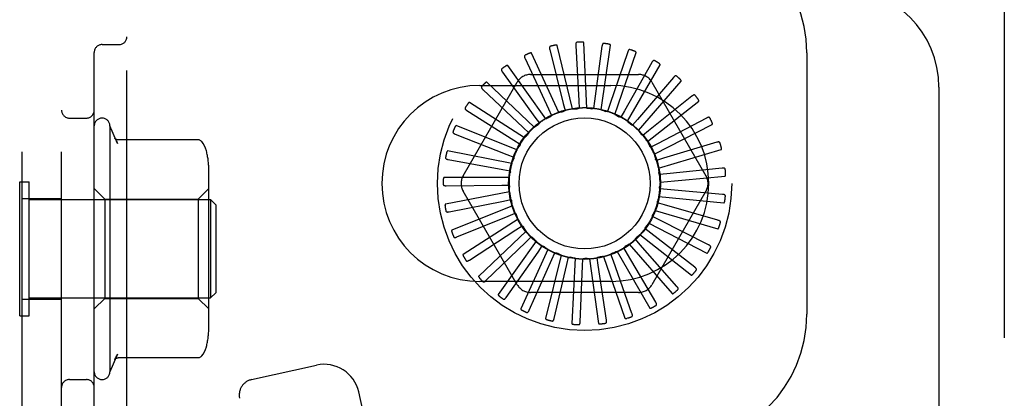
# Model space of a CAD drawing. Header units: inches. Extents: x 0 to 184, y 0 to 119.
# Tile 104 of 113: x 108.285 to 110.167, y 42.275 to 42.999. Entities that reach past the tile are written whole.
import ezdxf

# ---------------------------------------------------------------- set-up
doc = ezdxf.new("R2010")
doc.units = ezdxf.units.IN
doc.header["$LTSCALE"] = 10.121375
doc.header["$MEASUREMENT"] = 0
doc.linetypes.add('HIDDEN', pattern=[0.2, 0.1, -0.1])
doc.layers.add('DEFAULT_2', color=8, linetype='HIDDEN')

msp = doc.modelspace()

# ---------------------------------------------------------------- linework, layer by layer
at = {"layer": 'DEFAULT_2', "color": 8, "linetype": 'HIDDEN'}
for p, q in [((110.1675, 43.4031), (110.1675, 37.9026)), ((108.29, 37.686), (108.29, 43.186)), ((108.365, 37.686), (108.365, 43.186)), ((108.49, 37.841), (108.49, 43.031)), ((108.4425, 42.9516), (108.475, 42.9516)), ((109.2984, 42.942), (109.3241, 42.8391)), ((109.3422, 42.8284), (109.3127, 42.9499)), ((109.3481, 42.95), (109.3538, 42.8441)), ((109.3696, 42.8302), (109.3636, 42.955)), ((109.3983, 42.9485), (109.384, 42.8433)), ((109.3968, 42.8267), (109.4145, 42.9504)), ((108.4275, 42.1853), (108.4275, 42.9366)), ((109.2511, 42.9248), (109.2959, 42.8286)), ((109.3156, 42.8215), (109.2637, 42.9352)), ((109.4474, 42.9374), (109.4134, 42.8369)), ((109.4228, 42.8181), (109.4637, 42.9362)), ((109.79, 42.936), (109.79, 42.436)), ((109.2909, 42.8097), (109.2184, 42.9115)), ((109.4935, 42.9173), (109.4411, 42.825)), ((109.4468, 42.8048), (109.5093, 42.913)), ((109.208, 42.899), (109.2701, 42.813)), ((109.2615, 42.8943), (109.4684, 42.8943)), ((109.5349, 42.8888), (109.466, 42.8081)), ((109.1328, 42.7006), (109.2363, 42.8797)), ((109.165, 42.8735), (109.415, 42.8735)), ((109.1705, 42.8654), (109.2478, 42.7927)), ((109.2688, 42.7935), (109.1784, 42.8797)), ((109.4678, 42.7872), (109.5496, 42.8816)), ((109.4937, 42.8797), (109.5971, 42.7006)), ((110.0425, 42.8701), (110.0425, 38.4356)), ((109.5703, 42.8529), (109.4873, 42.7868)), ((109.2502, 42.7733), (109.1451, 42.8409)), ((109.2959, 42.8286), (109.3019, 42.8157)), ((109.3241, 42.8391), (109.3276, 42.8253)), ((109.3538, 42.8441), (109.3546, 42.8299)), ((109.384, 42.8433), (109.382, 42.8292)), ((109.4134, 42.8369), (109.4088, 42.8234)), ((109.4851, 42.7659), (109.5833, 42.8431)), ((108.38, 42.811), (108.4125, 42.811)), ((109.1401, 42.8254), (109.2297, 42.7686)), ((109.2701, 42.813), (109.2785, 42.8014)), ((109.4411, 42.825), (109.434, 42.8126)), ((109.466, 42.8081), (109.4567, 42.7973)), ((109.5981, 42.8111), (109.5042, 42.7618)), ((108.4575, 42.796), (108.4575, 42.326)), ((108.4721, 42.7626), (108.4575, 42.796)), ((109.2357, 42.75), (109.1197, 42.7965)), ((109.2478, 42.7927), (109.2582, 42.7829)), ((109.498, 42.7417), (109.6091, 42.799)), ((109.1178, 42.7803), (109.2165, 42.7415)), ((109.4873, 42.7868), (109.4762, 42.7779)), ((108.6252, 42.7695), (108.4734, 42.7695)), ((109.2297, 42.7686), (109.2418, 42.761)), ((109.4892, 42.7577), (109.4891, 42.7579)), ((109.5042, 42.7618), (109.4915, 42.7552)), ((109.6176, 42.7647), (109.516, 42.7341)), ((109.2259, 42.7244), (109.1032, 42.7481)), ((109.2165, 42.7415), (109.2298, 42.7363)), ((109.516, 42.7341), (109.5024, 42.73)), ((109.5062, 42.7155), (109.6261, 42.7507)), ((109.1044, 42.7318), (109.2087, 42.7124)), ((109.6279, 42.7154), (109.5224, 42.7046)), ((108.6465, 42.4094), (108.6465, 42.7126)), ((109.2212, 42.6974), (109.0962, 42.6974)), ((109.2087, 42.7124), (109.2227, 42.7098)), ((109.5224, 42.7046), (109.5082, 42.7032)), ((109.5092, 42.6883), (109.6336, 42.7001)), ((108.285, 42.433), (108.285, 42.689)), ((108.285, 42.689), (108.303, 42.689)), ((108.303, 42.433), (108.303, 42.689)), ((109.1004, 42.6816), (109.2065, 42.6824)), ((109.2065, 42.6824), (109.2208, 42.6824)), ((108.29, 42.6575), (108.365, 42.6575)), ((108.4475, 42.656), (108.4275, 42.676)), ((108.6265, 42.656), (108.6465, 42.676)), ((109.2216, 42.67), (109.0989, 42.6463)), ((109.2363, 42.4922), (109.1328, 42.6714)), ((109.5971, 42.6714), (109.4937, 42.4922)), ((109.507, 42.6609), (109.6314, 42.649)), ((109.5231, 42.6745), (109.5089, 42.6758)), ((109.6288, 42.6651), (109.5231, 42.6745)), ((108.303, 42.655), (108.65, 42.655)), ((108.4475, 42.656), (108.4475, 42.466)), ((108.4475, 42.656), (108.6265, 42.656)), ((108.6265, 42.656), (108.6265, 42.466)), ((108.65, 42.655), (108.65, 42.467)), ((108.66, 42.645), (108.65, 42.655)), ((108.66, 42.645), (108.66, 42.477)), ((109.106, 42.6316), (109.2101, 42.6524)), ((109.2272, 42.6431), (109.1112, 42.5967)), ((109.2101, 42.6524), (109.224, 42.6552)), ((109.518, 42.6448), (109.5043, 42.6487)), ((109.62, 42.6156), (109.518, 42.6448)), ((109.121, 42.5836), (109.2192, 42.6237)), ((109.2192, 42.6237), (109.2324, 42.6291)), ((109.5075, 42.6166), (109.4948, 42.623)), ((109.4997, 42.6345), (109.6196, 42.5993)), ((109.2378, 42.6178), (109.1327, 42.5503)), ((109.2336, 42.5973), (109.2456, 42.605)), ((109.4876, 42.6099), (109.5986, 42.5527)), ((109.6021, 42.5686), (109.5075, 42.6166)), ((109.1448, 42.5393), (109.2336, 42.5973)), ((109.253, 42.595), (109.1626, 42.5088)), ((109.2528, 42.574), (109.263, 42.5839)), ((109.4709, 42.5881), (109.5692, 42.5108)), ((109.4918, 42.5909), (109.4805, 42.5996)), ((109.5756, 42.5258), (109.4918, 42.5909)), ((109.1765, 42.5003), (109.2528, 42.574)), ((109.2723, 42.5755), (109.1998, 42.4737)), ((109.276, 42.5548), (109.2842, 42.5665)), ((109.4505, 42.5698), (109.5323, 42.4754)), ((109.4715, 42.5686), (109.4621, 42.5793)), ((109.5415, 42.4889), (109.4715, 42.5686)), ((109.2151, 42.468), (109.276, 42.5548)), ((109.2948, 42.5599), (109.2429, 42.4462)), ((109.32, 42.5489), (109.2905, 42.4275)), ((109.3024, 42.5403), (109.3083, 42.5533)), ((109.3311, 42.5311), (109.3344, 42.545)), ((109.4012, 42.5463), (109.4421, 42.4283)), ((109.4202, 42.5374), (109.4155, 42.5509)), ((109.427, 42.5557), (109.4895, 42.4475)), ((109.4473, 42.5505), (109.4401, 42.5628)), ((109.501, 42.459), (109.4473, 42.5505)), ((109.259, 42.4435), (109.3024, 42.5403)), ((109.3068, 42.4279), (109.3311, 42.5311)), ((109.3467, 42.5429), (109.3408, 42.4181)), ((109.3567, 42.4215), (109.361, 42.5275)), ((109.361, 42.5275), (109.3616, 42.5418)), ((109.3741, 42.542), (109.3919, 42.4183)), ((109.3911, 42.5296), (109.389, 42.5437)), ((109.4069, 42.4247), (109.3911, 42.5296)), ((109.4556, 42.4374), (109.4202, 42.5374)), ((109.415, 42.4985), (109.165, 42.4985)), ((108.66, 42.477), (108.65, 42.467)), ((109.4684, 42.4776), (109.2615, 42.4776)), ((108.29, 42.4645), (108.365, 42.4645)), ((108.303, 42.467), (108.65, 42.467)), ((108.4475, 42.466), (108.4275, 42.446)), ((108.4475, 42.466), (108.6265, 42.466)), ((108.6265, 42.466), (108.6465, 42.446)), ((108.285, 42.433), (108.303, 42.433)), ((108.4721, 42.3594), (108.4575, 42.326)), ((108.6252, 42.3525), (108.4734, 42.3525)), ((108.7282, 42.3109), (108.8527, 42.3385)), ((108.38, 42.311), (108.4125, 42.311)), ((109.0129, 41.9274), (108.9332, 42.2872))]:
    msp.add_line(p, q, dxfattribs=at)
for points in [[(109.2997, 42.9482), (109.2992, 42.9481), (109.2989, 42.9479), (109.2986, 42.9476), (109.2983, 42.9472), (109.2981, 42.9468), (109.298, 42.9464), (109.2979, 42.946), (109.2979, 42.9455), (109.2979, 42.9449), (109.298, 42.9444), (109.298, 42.9438), (109.2981, 42.9433), (109.2982, 42.9427), (109.2984, 42.942)], [(109.3127, 42.9499), (109.3127, 42.95), (109.3125, 42.9501), (109.3124, 42.9503), (109.3122, 42.9503), (109.312, 42.9504), (109.3118, 42.9504), (109.3116, 42.9505), (109.3114, 42.9505), (109.3112, 42.9505), (109.3109, 42.9505), (109.3107, 42.9505), (109.3104, 42.9505), (109.3102, 42.9505), (109.3099, 42.9505), (109.3096, 42.9504), (109.3093, 42.9504), (109.309, 42.9504), (109.3087, 42.9503), (109.3083, 42.9502), (109.308, 42.9502)], [(109.3505, 42.9559), (109.35, 42.9558), (109.3496, 42.9556), (109.3493, 42.9554), (109.349, 42.9551), (109.3487, 42.9548), (109.3485, 42.9544), (109.3483, 42.9539), (109.3482, 42.9535), (109.3481, 42.953), (109.3481, 42.9524), (109.348, 42.9518), (109.348, 42.9513), (109.348, 42.9506), (109.3481, 42.95)], [(109.3636, 42.955), (109.3636, 42.9551), (109.3635, 42.9553), (109.3634, 42.9554), (109.3632, 42.9555), (109.363, 42.9556), (109.3629, 42.9557), (109.3627, 42.9558), (109.3624, 42.9559), (109.3622, 42.9559), (109.362, 42.956), (109.3617, 42.956), (109.3615, 42.9561), (109.3612, 42.9561), (109.3609, 42.9561), (109.3606, 42.9561), (109.3603, 42.9562), (109.36, 42.9562), (109.3597, 42.9562), (109.3594, 42.9562), (109.3591, 42.9562)], [(109.4018, 42.9537), (109.4014, 42.9537), (109.4009, 42.9537), (109.4005, 42.9535), (109.4002, 42.9533), (109.3999, 42.953), (109.3996, 42.9527), (109.3994, 42.9523), (109.3991, 42.9518), (109.399, 42.9513), (109.3988, 42.9508), (109.3987, 42.9502), (109.3985, 42.9497), (109.3984, 42.9491), (109.3983, 42.9485)], [(109.4145, 42.9504), (109.4145, 42.9506), (109.4145, 42.9507), (109.4144, 42.9509), (109.4143, 42.951), (109.4141, 42.9511), (109.4139, 42.9513), (109.4138, 42.9514), (109.4136, 42.9515), (109.4134, 42.9516), (109.4131, 42.9517), (109.4129, 42.9518), (109.4126, 42.9518), (109.4124, 42.9519), (109.4121, 42.952), (109.4119, 42.9521), (109.4116, 42.9522), (109.4113, 42.9522), (109.4109, 42.9523), (109.4106, 42.9524), (109.4103, 42.9524)], [(109.4518, 42.9419), (109.4514, 42.942), (109.4509, 42.942), (109.4505, 42.942), (109.4501, 42.9418), (109.4498, 42.9416), (109.4494, 42.9413), (109.4491, 42.9409), (109.4488, 42.9405), (109.4486, 42.9401), (109.4483, 42.9396), (109.4481, 42.9391), (109.4478, 42.9386), (109.4476, 42.938), (109.4474, 42.9374)], [(109.2512, 42.9311), (109.2508, 42.9309), (109.2505, 42.9306), (109.2502, 42.9303), (109.2501, 42.9299), (109.25, 42.9295), (109.2499, 42.929), (109.2499, 42.9286), (109.25, 42.9281), (109.2501, 42.9276), (109.2503, 42.927), (109.2504, 42.9265), (109.2506, 42.926), (109.2509, 42.9254), (109.2511, 42.9248)], [(109.2637, 42.9352), (109.2636, 42.9353), (109.2635, 42.9355), (109.2633, 42.9355), (109.2632, 42.9356), (109.263, 42.9356), (109.2628, 42.9356), (109.2625, 42.9356), (109.2623, 42.9356), (109.2621, 42.9356), (109.2618, 42.9355), (109.2616, 42.9355), (109.2613, 42.9354), (109.2611, 42.9353), (109.2608, 42.9353), (109.2605, 42.9352), (109.2603, 42.9351), (109.26, 42.935), (109.2597, 42.9349), (109.2593, 42.9347), (109.259, 42.9346)], [(109.4637, 42.9362), (109.4637, 42.9364), (109.4637, 42.9366), (109.4636, 42.9367), (109.4635, 42.9369), (109.4634, 42.937), (109.4633, 42.9372), (109.4631, 42.9373), (109.4629, 42.9375), (109.4627, 42.9376), (109.4625, 42.9378), (109.4623, 42.9379), (109.4621, 42.938), (109.4619, 42.9381), (109.4616, 42.9383), (109.4614, 42.9384), (109.4611, 42.9385), (109.4608, 42.9387), (109.4605, 42.9388), (109.4602, 42.9389), (109.46, 42.939)], [(109.4987, 42.9209), (109.4983, 42.921), (109.4978, 42.9211), (109.4974, 42.9211), (109.497, 42.9211), (109.4966, 42.9209), (109.4962, 42.9207), (109.4959, 42.9204), (109.4955, 42.9201), (109.4951, 42.9197), (109.4948, 42.9193), (109.4945, 42.9188), (109.4941, 42.9183), (109.4938, 42.9178), (109.4935, 42.9173)], [(109.2069, 42.9052), (109.2065, 42.9049), (109.2063, 42.9045), (109.2061, 42.9041), (109.206, 42.9037), (109.206, 42.9033), (109.206, 42.9029), (109.2061, 42.9024), (109.2063, 42.9019), (109.2065, 42.9015), (109.2067, 42.901), (109.207, 42.9005), (109.2073, 42.9), (109.2076, 42.8995), (109.208, 42.899)], [(109.2184, 42.9115), (109.2183, 42.9117), (109.2181, 42.9117), (109.2179, 42.9118), (109.2178, 42.9118), (109.2176, 42.9118), (109.2174, 42.9118), (109.2171, 42.9117), (109.2169, 42.9117), (109.2167, 42.9116), (109.2165, 42.9115), (109.2162, 42.9114), (109.216, 42.9113), (109.2158, 42.9112), (109.2155, 42.911), (109.2153, 42.9109), (109.215, 42.9108), (109.2147, 42.9106), (109.2145, 42.9104), (109.2142, 42.9103), (109.214, 42.9101)], [(109.5093, 42.913), (109.5093, 42.9132), (109.5093, 42.9133), (109.5093, 42.9135), (109.5092, 42.9137), (109.5091, 42.9139), (109.509, 42.914), (109.5089, 42.9142), (109.5088, 42.9144), (109.5086, 42.9146), (109.5084, 42.9147), (109.5082, 42.9149), (109.508, 42.9151), (109.5078, 42.9153), (109.5076, 42.9154), (109.5074, 42.9156), (109.5072, 42.9158), (109.5069, 42.916), (109.5066, 42.9161), (109.5064, 42.9163), (109.5061, 42.9165)], [(109.5407, 42.8913), (109.5403, 42.8916), (109.54, 42.8917), (109.5395, 42.8918), (109.5391, 42.8918), (109.5387, 42.8917), (109.5383, 42.8916), (109.5379, 42.8914), (109.5374, 42.8911), (109.537, 42.8908), (109.5366, 42.8905), (109.5362, 42.8901), (109.5358, 42.8897), (109.5354, 42.8892), (109.5349, 42.8888)], [(109.5496, 42.8816), (109.5497, 42.8818), (109.5498, 42.8819), (109.5498, 42.8821), (109.5497, 42.8823), (109.5497, 42.8825), (109.5496, 42.8827), (109.5495, 42.8829), (109.5494, 42.8831), (109.5493, 42.8833), (109.5491, 42.8835), (109.549, 42.8837), (109.5488, 42.8839), (109.5487, 42.8841), (109.5485, 42.8843), (109.5483, 42.8845), (109.5481, 42.8847), (109.5479, 42.8849), (109.5476, 42.8852), (109.5474, 42.8854), (109.5471, 42.8856)], [(109.1682, 42.8713), (109.168, 42.8709), (109.1678, 42.8705), (109.1677, 42.8701), (109.1676, 42.8697), (109.1677, 42.8693), (109.1678, 42.8689), (109.168, 42.8684), (109.1683, 42.868), (109.1686, 42.8676), (109.1689, 42.8671), (109.1692, 42.8667), (109.1696, 42.8663), (109.1701, 42.8658), (109.1705, 42.8654)], [(109.1784, 42.8797), (109.1782, 42.8798), (109.178, 42.8799), (109.1779, 42.8799), (109.1777, 42.8799), (109.1775, 42.8798), (109.1773, 42.8797), (109.1771, 42.8797), (109.1769, 42.8796), (109.1767, 42.8794), (109.1765, 42.8793), (109.1763, 42.8792), (109.1761, 42.879), (109.1758, 42.8789), (109.1756, 42.8787), (109.1754, 42.8785), (109.1752, 42.8783), (109.1749, 42.8781), (109.1747, 42.8779), (109.1745, 42.8777), (109.1742, 42.8774)], [(109.5764, 42.8543), (109.5761, 42.8547), (109.5757, 42.8549), (109.5753, 42.8551), (109.5749, 42.8551), (109.5745, 42.8552), (109.5741, 42.8551), (109.5736, 42.855), (109.5731, 42.8548), (109.5727, 42.8546), (109.5722, 42.8543), (109.5717, 42.854), (109.5712, 42.8537), (109.5707, 42.8533), (109.5703, 42.8529)], [(109.5833, 42.8431), (109.5834, 42.8433), (109.5835, 42.8434), (109.5835, 42.8436), (109.5835, 42.8438), (109.5835, 42.844), (109.5835, 42.8442), (109.5834, 42.8444), (109.5834, 42.8446), (109.5833, 42.8448), (109.5832, 42.845), (109.5831, 42.8453), (109.583, 42.8455), (109.5828, 42.8457), (109.5827, 42.846), (109.5825, 42.8462), (109.5824, 42.8465), (109.5822, 42.8467), (109.582, 42.847), (109.5819, 42.8473), (109.5817, 42.8475)], [(109.1367, 42.8307), (109.1365, 42.8303), (109.1364, 42.8299), (109.1364, 42.8295), (109.1364, 42.829), (109.1366, 42.8286), (109.1368, 42.8282), (109.137, 42.8279), (109.1374, 42.8275), (109.1377, 42.8271), (109.1381, 42.8267), (109.1386, 42.8264), (109.1391, 42.826), (109.1396, 42.8257), (109.1401, 42.8254)], [(109.1451, 42.8409), (109.1449, 42.841), (109.1447, 42.841), (109.1446, 42.841), (109.1444, 42.8409), (109.1442, 42.8408), (109.144, 42.8407), (109.1438, 42.8406), (109.1437, 42.8405), (109.1435, 42.8403), (109.1433, 42.8401), (109.1431, 42.84), (109.1429, 42.8398), (109.1428, 42.8396), (109.1426, 42.8394), (109.1424, 42.8392), (109.1422, 42.8389), (109.142, 42.8387), (109.1418, 42.8384), (109.1416, 42.8382), (109.1415, 42.8379)], [(109.3422, 42.8284), (109.3444, 42.8286), (109.3466, 42.8287), (109.3489, 42.8287), (109.3511, 42.8288)], [(109.3546, 42.8299), (109.3541, 42.8295), (109.3535, 42.8293), (109.3529, 42.8291), (109.3523, 42.8289), (109.3517, 42.8288), (109.3511, 42.8288)], [(109.3696, 42.8302), (109.3718, 42.8299), (109.374, 42.8296), (109.3762, 42.8292), (109.3784, 42.8288)], [(109.382, 42.8292), (109.3814, 42.829), (109.3808, 42.8289), (109.3802, 42.8288), (109.3796, 42.8287), (109.379, 42.8288), (109.3784, 42.8288)], [(109.2909, 42.8097), (109.2929, 42.8107), (109.2949, 42.8116), (109.2969, 42.8125), (109.299, 42.8134)], [(109.3019, 42.8157), (109.3015, 42.8152), (109.3011, 42.8147), (109.3006, 42.8143), (109.3001, 42.814), (109.2995, 42.8136), (109.299, 42.8134)], [(109.3156, 42.8215), (109.3178, 42.8221), (109.32, 42.8226), (109.3221, 42.8231), (109.3243, 42.8236)], [(109.3276, 42.8253), (109.3271, 42.8249), (109.3266, 42.8245), (109.326, 42.8242), (109.3255, 42.8239), (109.3249, 42.8237), (109.3243, 42.8236)], [(109.3968, 42.8267), (109.3989, 42.826), (109.401, 42.8253), (109.4031, 42.8245), (109.4051, 42.8237)], [(109.4088, 42.8234), (109.4082, 42.8233), (109.4076, 42.8233), (109.407, 42.8233), (109.4063, 42.8234), (109.4057, 42.8235), (109.4051, 42.8237)], [(109.4228, 42.8181), (109.4248, 42.817), (109.4267, 42.8159), (109.4286, 42.8148), (109.4305, 42.8136)], [(109.434, 42.8126), (109.4334, 42.8127), (109.4328, 42.8127), (109.4322, 42.8129), (109.4316, 42.8131), (109.431, 42.8133), (109.4305, 42.8136)], [(109.6044, 42.8113), (109.6042, 42.8117), (109.6039, 42.812), (109.6035, 42.8122), (109.6031, 42.8124), (109.6027, 42.8124), (109.6023, 42.8125), (109.6018, 42.8124), (109.6013, 42.8123), (109.6008, 42.8122), (109.6003, 42.812), (109.5998, 42.8118), (109.5992, 42.8116), (109.5987, 42.8113), (109.5981, 42.8111)], [(109.1197, 42.7965), (109.1195, 42.7965), (109.1194, 42.7965), (109.1192, 42.7964), (109.119, 42.7964), (109.1189, 42.7962), (109.1187, 42.7961), (109.1186, 42.796), (109.1184, 42.7958), (109.1183, 42.7956), (109.1181, 42.7954), (109.118, 42.7952), (109.1178, 42.795), (109.1177, 42.7948), (109.1176, 42.7945), (109.1174, 42.7943), (109.1173, 42.794), (109.1171, 42.7937), (109.117, 42.7934), (109.1169, 42.7931), (109.1167, 42.7928)], [(109.2688, 42.7935), (109.2706, 42.7948), (109.2724, 42.7961), (109.2742, 42.7974), (109.2761, 42.7986)], [(109.2785, 42.8014), (109.2782, 42.8008), (109.2778, 42.8003), (109.2775, 42.7998), (109.277, 42.7994), (109.2766, 42.799), (109.2761, 42.7986)], [(109.4468, 42.8048), (109.4485, 42.8034), (109.4502, 42.8019), (109.4518, 42.8004), (109.4535, 42.7989)], [(109.4567, 42.7973), (109.4561, 42.7974), (109.4556, 42.7976), (109.455, 42.7979), (109.4544, 42.7982), (109.4539, 42.7985), (109.4535, 42.7989)], [(109.6091, 42.799), (109.6092, 42.7991), (109.6093, 42.7992), (109.6094, 42.7994), (109.6095, 42.7996), (109.6095, 42.7998), (109.6095, 42.8), (109.6095, 42.8002), (109.6094, 42.8004), (109.6094, 42.8006), (109.6093, 42.8009), (109.6093, 42.8011), (109.6092, 42.8014), (109.6091, 42.8016), (109.609, 42.8019), (109.6089, 42.8022), (109.6088, 42.8024), (109.6087, 42.8027), (109.6086, 42.803), (109.6084, 42.8033), (109.6083, 42.8036)], [(108.4662, 42.7728), (108.4675, 42.771), (108.4686, 42.7693), (108.4697, 42.7675), (108.4706, 42.7658), (108.4714, 42.7641), (108.4722, 42.7623)], [(108.4734, 42.7695), (108.4722, 42.7696), (108.4709, 42.7698), (108.4697, 42.7702), (108.4686, 42.7707), (108.4679, 42.7712), (108.4673, 42.7716), (108.4669, 42.772), (108.4666, 42.7723), (108.4664, 42.7725), (108.4662, 42.7727), (108.4662, 42.7728)], [(109.1135, 42.7849), (109.1133, 42.7845), (109.1133, 42.784), (109.1134, 42.7836), (109.1135, 42.7832), (109.1137, 42.7828), (109.114, 42.7825), (109.1143, 42.7822), (109.1147, 42.7818), (109.1151, 42.7816), (109.1156, 42.7813), (109.1161, 42.781), (109.1166, 42.7808), (109.1172, 42.7805), (109.1178, 42.7803)], [(109.2502, 42.7733), (109.2517, 42.775), (109.2532, 42.7766), (109.2548, 42.7782), (109.2564, 42.7797)], [(109.2582, 42.7829), (109.258, 42.7823), (109.2578, 42.7818), (109.2575, 42.7812), (109.2572, 42.7807), (109.2568, 42.7802), (109.2564, 42.7797)], [(109.4678, 42.7872), (109.4692, 42.7854), (109.4706, 42.7837), (109.4719, 42.7819), (109.4732, 42.7801)], [(109.4762, 42.7779), (109.4756, 42.7781), (109.475, 42.7785), (109.4745, 42.7788), (109.4741, 42.7792), (109.4736, 42.7797), (109.4732, 42.7801)], [(108.6329, 42.7659), (108.6321, 42.7667), (108.6312, 42.7675), (108.6302, 42.7682), (108.6291, 42.7687), (108.6279, 42.7691), (108.6267, 42.7694), (108.6255, 42.7695), (108.6252, 42.7695)], [(108.6421, 42.7477), (108.6419, 42.7484), (108.6403, 42.7532), (108.6382, 42.7578), (108.6356, 42.7622), (108.6329, 42.7659)], [(109.2357, 42.75), (109.2369, 42.7519), (109.2381, 42.7538), (109.2393, 42.7557), (109.2406, 42.7575)], [(109.2418, 42.761), (109.2417, 42.7604), (109.2416, 42.7597), (109.2414, 42.7591), (109.2412, 42.7586), (109.2409, 42.758), (109.2406, 42.7575)], [(109.4851, 42.7659), (109.4858, 42.7646), (109.4865, 42.7633), (109.4872, 42.7619), (109.4878, 42.7606), (109.4885, 42.7593), (109.4891, 42.7579)], [(109.4915, 42.7552), (109.4911, 42.7555), (109.4906, 42.7559), (109.4902, 42.7563), (109.4898, 42.7567), (109.4895, 42.7572), (109.4892, 42.7577)], [(109.6238, 42.7637), (109.6237, 42.7641), (109.6234, 42.7645), (109.6231, 42.7648), (109.6228, 42.765), (109.6224, 42.7652), (109.6219, 42.7653), (109.6215, 42.7653), (109.621, 42.7653), (109.6205, 42.7653), (109.6199, 42.7652), (109.6194, 42.7651), (109.6188, 42.765), (109.6182, 42.7648), (109.6176, 42.7647)], [(109.6261, 42.7507), (109.6262, 42.7508), (109.6264, 42.7509), (109.6265, 42.7511), (109.6265, 42.7512), (109.6266, 42.7514), (109.6266, 42.7516), (109.6267, 42.7518), (109.6267, 42.7521), (109.6267, 42.7523), (109.6267, 42.7525), (109.6267, 42.7528), (109.6266, 42.7531), (109.6266, 42.7533), (109.6266, 42.7536), (109.6265, 42.7539), (109.6265, 42.7542), (109.6264, 42.7545), (109.6263, 42.7548), (109.6263, 42.7551), (109.6262, 42.7554)], [(109.0993, 42.7355), (109.0992, 42.735), (109.0993, 42.7346), (109.0994, 42.7342), (109.0996, 42.7339), (109.0999, 42.7335), (109.1003, 42.7332), (109.1006, 42.733), (109.1011, 42.7327), (109.1016, 42.7325), (109.1021, 42.7324), (109.1026, 42.7322), (109.1032, 42.732), (109.1038, 42.7319), (109.1044, 42.7318)], [(109.1032, 42.7481), (109.1031, 42.7481), (109.1029, 42.748), (109.1027, 42.7479), (109.1026, 42.7478), (109.1025, 42.7477), (109.1023, 42.7475), (109.1022, 42.7473), (109.1021, 42.7471), (109.102, 42.7469), (109.1019, 42.7467), (109.1018, 42.7465), (109.1017, 42.7462), (109.1016, 42.746), (109.1015, 42.7457), (109.1014, 42.7455), (109.1013, 42.7452), (109.1012, 42.7449), (109.1011, 42.7446), (109.1011, 42.7442), (109.101, 42.7439)], [(109.2298, 42.7363), (109.2299, 42.7357), (109.2299, 42.7351), (109.2298, 42.7344), (109.2297, 42.7338), (109.2295, 42.7332), (109.2293, 42.7326)], [(109.498, 42.7417), (109.4987, 42.7396), (109.4993, 42.7374), (109.4999, 42.7353), (109.5005, 42.7332)], [(109.5024, 42.73), (109.5019, 42.7304), (109.5015, 42.7309), (109.5012, 42.7314), (109.5009, 42.732), (109.5007, 42.7326), (109.5005, 42.7332)], [(109.2259, 42.7244), (109.2267, 42.7265), (109.2276, 42.7286), (109.2284, 42.7306), (109.2293, 42.7326)], [(109.5062, 42.7155), (109.5064, 42.7133), (109.5066, 42.7111), (109.5068, 42.7089), (109.507, 42.7067)], [(109.6339, 42.7133), (109.6338, 42.7138), (109.6336, 42.7142), (109.6334, 42.7145), (109.6331, 42.7148), (109.6327, 42.715), (109.6323, 42.7152), (109.6319, 42.7153), (109.6314, 42.7154), (109.6309, 42.7155), (109.6303, 42.7155), (109.6297, 42.7155), (109.6292, 42.7155), (109.6285, 42.7155), (109.6279, 42.7154)], [(109.0962, 42.6974), (109.096, 42.6974), (109.0959, 42.6973), (109.0958, 42.6972), (109.0956, 42.697), (109.0955, 42.6969), (109.0954, 42.6967), (109.0953, 42.6965), (109.0953, 42.6963), (109.0952, 42.6961), (109.0951, 42.6958), (109.0951, 42.6956), (109.095, 42.6953), (109.095, 42.6951), (109.0949, 42.6948), (109.0949, 42.6945), (109.0949, 42.6942), (109.0948, 42.6939), (109.0948, 42.6936), (109.0948, 42.6933), (109.0948, 42.693)], [(109.2212, 42.6974), (109.2216, 42.6996), (109.222, 42.7018), (109.2224, 42.704), (109.2229, 42.7061)], [(109.2227, 42.7098), (109.2229, 42.7092), (109.223, 42.7086), (109.2231, 42.708), (109.2231, 42.7073), (109.223, 42.7067), (109.2229, 42.7061)], [(109.5082, 42.7032), (109.5079, 42.7037), (109.5076, 42.7043), (109.5073, 42.7048), (109.5072, 42.7054), (109.507, 42.706), (109.507, 42.7067)], [(109.6336, 42.7001), (109.6338, 42.7002), (109.6339, 42.7003), (109.6341, 42.7004), (109.6342, 42.7006), (109.6342, 42.7007), (109.6343, 42.7009), (109.6344, 42.7011), (109.6344, 42.7013), (109.6345, 42.7016), (109.6345, 42.7018), (109.6346, 42.7021), (109.6346, 42.7023), (109.6346, 42.7026), (109.6346, 42.7029), (109.6346, 42.7032), (109.6346, 42.7034), (109.6346, 42.7038), (109.6346, 42.7041), (109.6346, 42.7044), (109.6346, 42.7047)], [(109.0947, 42.6843), (109.0948, 42.6839), (109.0949, 42.6835), (109.0951, 42.6831), (109.0954, 42.6828), (109.0957, 42.6825), (109.0961, 42.6823), (109.0965, 42.6821), (109.097, 42.682), (109.0975, 42.6818), (109.098, 42.6818), (109.0986, 42.6817), (109.0992, 42.6817), (109.0998, 42.6816), (109.1004, 42.6816)], [(109.2208, 42.6824), (109.2211, 42.6819), (109.2213, 42.6813), (109.2215, 42.6807), (109.2216, 42.6801), (109.2217, 42.6795), (109.2217, 42.6789)], [(109.2216, 42.67), (109.2216, 42.6722), (109.2216, 42.6744), (109.2216, 42.6767), (109.2217, 42.6789)], [(109.5092, 42.6883), (109.509, 42.686), (109.5088, 42.6838), (109.5086, 42.6816), (109.5083, 42.6794)], [(109.5089, 42.6758), (109.5086, 42.6764), (109.5085, 42.6769), (109.5083, 42.6776), (109.5083, 42.6782), (109.5083, 42.6788), (109.5083, 42.6794)], [(109.507, 42.6609), (109.5064, 42.6588), (109.5058, 42.6566), (109.5052, 42.6545), (109.5045, 42.6524)], [(109.6342, 42.6619), (109.6342, 42.6624), (109.6341, 42.6628), (109.6339, 42.6632), (109.6337, 42.6635), (109.6334, 42.6638), (109.633, 42.6641), (109.6326, 42.6643), (109.6321, 42.6645), (109.6316, 42.6647), (109.6311, 42.6648), (109.6306, 42.6649), (109.63, 42.665), (109.6294, 42.6651), (109.6288, 42.6651)], [(109.0989, 42.6463), (109.0987, 42.6463), (109.0986, 42.6462), (109.0985, 42.646), (109.0984, 42.6459), (109.0983, 42.6457), (109.0983, 42.6455), (109.0982, 42.6453), (109.0982, 42.6451), (109.0982, 42.6448), (109.0982, 42.6446), (109.0981, 42.6443), (109.0981, 42.6441), (109.0981, 42.6438), (109.0982, 42.6435), (109.0982, 42.6432), (109.0982, 42.6429), (109.0982, 42.6426), (109.0983, 42.6423), (109.0983, 42.642), (109.0984, 42.6416)], [(109.224, 42.6552), (109.2244, 42.6547), (109.2248, 42.6542), (109.2251, 42.6537), (109.2253, 42.6531), (109.2255, 42.6525), (109.2256, 42.6519)], [(109.2272, 42.6431), (109.2268, 42.6453), (109.2264, 42.6475), (109.226, 42.6497), (109.2256, 42.6519)], [(109.5043, 42.6487), (109.5042, 42.6493), (109.5042, 42.65), (109.5042, 42.6506), (109.5042, 42.6512), (109.5043, 42.6518), (109.5045, 42.6524)], [(109.6314, 42.649), (109.6316, 42.6491), (109.6318, 42.6491), (109.6319, 42.6492), (109.6321, 42.6494), (109.6322, 42.6495), (109.6323, 42.6497), (109.6324, 42.6499), (109.6325, 42.6501), (109.6326, 42.6503), (109.6327, 42.6505), (109.6327, 42.6508), (109.6328, 42.651), (109.6329, 42.6513), (109.633, 42.6515), (109.633, 42.6518), (109.6331, 42.6521), (109.6331, 42.6524), (109.6332, 42.6527), (109.6332, 42.6531), (109.6333, 42.6534)], [(109.0999, 42.6332), (109.1, 42.6328), (109.1002, 42.6324), (109.1005, 42.6321), (109.1009, 42.6318), (109.1012, 42.6316), (109.1016, 42.6315), (109.1021, 42.6314), (109.1026, 42.6313), (109.1031, 42.6313), (109.1037, 42.6313), (109.1042, 42.6314), (109.1048, 42.6314), (109.1054, 42.6315), (109.106, 42.6316)], [(109.2324, 42.6291), (109.2329, 42.6287), (109.2333, 42.6283), (109.2337, 42.6278), (109.234, 42.6272), (109.2343, 42.6267), (109.2346, 42.6261)], [(109.2378, 42.6178), (109.237, 42.6199), (109.2361, 42.622), (109.2353, 42.624), (109.2346, 42.6261)], [(109.4948, 42.623), (109.4948, 42.6237), (109.4948, 42.6243), (109.4949, 42.6249), (109.4951, 42.6255), (109.4953, 42.6261), (109.4956, 42.6266)], [(109.4997, 42.6345), (109.4987, 42.6325), (109.4977, 42.6305), (109.4967, 42.6286), (109.4956, 42.6266)], [(109.2456, 42.605), (109.2461, 42.6047), (109.2466, 42.6044), (109.2471, 42.604), (109.2475, 42.6035), (109.2479, 42.603), (109.2483, 42.6025)], [(109.253, 42.595), (109.2518, 42.5969), (109.2506, 42.5987), (109.2494, 42.6006), (109.2483, 42.6025)], [(109.4805, 42.5996), (109.4806, 42.6002), (109.4808, 42.6008), (109.481, 42.6014), (109.4813, 42.602), (109.4816, 42.6025), (109.482, 42.603)], [(109.4876, 42.6099), (109.4862, 42.6081), (109.4848, 42.6064), (109.4834, 42.6047), (109.482, 42.603)], [(109.6196, 42.5993), (109.6198, 42.5993), (109.62, 42.5993), (109.6201, 42.5994), (109.6203, 42.5995), (109.6204, 42.5996), (109.6206, 42.5998), (109.6207, 42.5999), (109.6209, 42.6001), (109.621, 42.6003), (109.6211, 42.6005), (109.6212, 42.6007), (109.6214, 42.601), (109.6215, 42.6012), (109.6216, 42.6014), (109.6217, 42.6017), (109.6218, 42.602), (109.6219, 42.6023), (109.6221, 42.6026), (109.6222, 42.6029), (109.6222, 42.6031)], [(109.6248, 42.6114), (109.6248, 42.6119), (109.6248, 42.6123), (109.6247, 42.6127), (109.6246, 42.6131), (109.6243, 42.6134), (109.624, 42.6138), (109.6237, 42.6141), (109.6232, 42.6143), (109.6228, 42.6146), (109.6223, 42.6148), (109.6218, 42.615), (109.6212, 42.6152), (109.6206, 42.6154), (109.62, 42.6156)], [(109.1112, 42.5967), (109.1111, 42.5966), (109.111, 42.5965), (109.1109, 42.5963), (109.1108, 42.5961), (109.1108, 42.5959), (109.1108, 42.5957), (109.1108, 42.5955), (109.1108, 42.5953), (109.1108, 42.5951), (109.1108, 42.5948), (109.1108, 42.5946), (109.1109, 42.5943), (109.1109, 42.5941), (109.111, 42.5938), (109.1111, 42.5935), (109.1112, 42.5932), (109.1113, 42.5929), (109.1114, 42.5926), (109.1115, 42.5923), (109.1116, 42.5921)], [(109.1147, 42.584), (109.1149, 42.5836), (109.1152, 42.5833), (109.1155, 42.583), (109.1159, 42.5828), (109.1163, 42.5827), (109.1167, 42.5826), (109.1172, 42.5826), (109.1177, 42.5826), (109.1182, 42.5827), (109.1187, 42.5829), (109.1193, 42.583), (109.1198, 42.5832), (109.1204, 42.5834), (109.121, 42.5836)], [(109.263, 42.5839), (109.2636, 42.5837), (109.2642, 42.5835), (109.2647, 42.5831), (109.2653, 42.5828), (109.2657, 42.5824), (109.2662, 42.5819)], [(109.4621, 42.5793), (109.4623, 42.5799), (109.4626, 42.5804), (109.4629, 42.581), (109.4633, 42.5815), (109.4637, 42.5819), (109.4642, 42.5823)], [(109.4709, 42.5881), (109.4693, 42.5866), (109.4676, 42.5852), (109.4659, 42.5837), (109.4642, 42.5823)], [(109.2723, 42.5755), (109.2707, 42.5771), (109.2692, 42.5787), (109.2676, 42.5803), (109.2662, 42.5819)], [(109.2842, 42.5665), (109.2848, 42.5664), (109.2854, 42.5662), (109.286, 42.566), (109.2866, 42.5658), (109.2871, 42.5655), (109.2876, 42.5651)], [(109.2948, 42.5599), (109.293, 42.5612), (109.2912, 42.5625), (109.2894, 42.5638), (109.2876, 42.5651)], [(109.4401, 42.5628), (109.4405, 42.5634), (109.4409, 42.5639), (109.4413, 42.5643), (109.4418, 42.5647), (109.4423, 42.5651), (109.4428, 42.5654)], [(109.4505, 42.5698), (109.4486, 42.5687), (109.4467, 42.5676), (109.4447, 42.5665), (109.4428, 42.5654)], [(109.606, 42.5636), (109.6061, 42.564), (109.6062, 42.5644), (109.6062, 42.5649), (109.6061, 42.5653), (109.6059, 42.5657), (109.6057, 42.566), (109.6054, 42.5664), (109.605, 42.5667), (109.6046, 42.5671), (109.6042, 42.5674), (109.6037, 42.5677), (109.6032, 42.568), (109.6027, 42.5683), (109.6021, 42.5686)], [(109.1327, 42.5503), (109.1326, 42.5502), (109.1325, 42.55), (109.1324, 42.5499), (109.1324, 42.5497), (109.1324, 42.5495), (109.1324, 42.5493), (109.1325, 42.549), (109.1325, 42.5488), (109.1326, 42.5486), (109.1327, 42.5484), (109.1327, 42.5481), (109.1328, 42.5479), (109.1329, 42.5476), (109.133, 42.5474), (109.1332, 42.5471), (109.1333, 42.5469), (109.1334, 42.5466), (109.1336, 42.5463), (109.1338, 42.546), (109.134, 42.5457)], [(109.3083, 42.5533), (109.3089, 42.5534), (109.3095, 42.5533), (109.3101, 42.5533), (109.3108, 42.5531), (109.3113, 42.5529), (109.3119, 42.5527)], [(109.32, 42.5489), (109.3179, 42.5498), (109.3159, 42.5507), (109.3139, 42.5517), (109.3119, 42.5527)], [(109.3344, 42.545), (109.335, 42.5451), (109.3356, 42.5452), (109.3363, 42.5453), (109.3369, 42.5452), (109.3375, 42.5452), (109.3381, 42.545)], [(109.3467, 42.5429), (109.3445, 42.5434), (109.3424, 42.5439), (109.3402, 42.5444), (109.3381, 42.545)], [(109.389, 42.5437), (109.3895, 42.5441), (109.39, 42.5444), (109.3906, 42.5447), (109.3912, 42.5449), (109.3918, 42.545), (109.3924, 42.5451)], [(109.4012, 42.5463), (109.399, 42.546), (109.3968, 42.5457), (109.3946, 42.5454), (109.3924, 42.5451)], [(109.4155, 42.5509), (109.4159, 42.5513), (109.4164, 42.5517), (109.4169, 42.5521), (109.4174, 42.5524), (109.418, 42.5527), (109.4186, 42.5529)], [(109.427, 42.5557), (109.4249, 42.555), (109.4228, 42.5542), (109.4207, 42.5535), (109.4186, 42.5529)], [(109.5986, 42.5527), (109.5988, 42.5526), (109.599, 42.5526), (109.5991, 42.5526), (109.5993, 42.5527), (109.5995, 42.5528), (109.5997, 42.5529), (109.5998, 42.5531), (109.6, 42.5532), (109.6001, 42.5534), (109.6003, 42.5536), (109.6005, 42.5538), (109.6006, 42.554), (109.6008, 42.5542), (109.601, 42.5544), (109.6011, 42.5546), (109.6013, 42.5549), (109.6015, 42.5552), (109.6016, 42.5554), (109.6018, 42.5557), (109.602, 42.556)], [(109.1385, 42.5385), (109.1388, 42.5381), (109.1391, 42.5378), (109.1395, 42.5376), (109.1399, 42.5375), (109.1403, 42.5375), (109.1408, 42.5375), (109.1412, 42.5376), (109.1417, 42.5377), (109.1422, 42.5379), (109.1427, 42.5381), (109.1432, 42.5384), (109.1437, 42.5387), (109.1442, 42.539), (109.1448, 42.5393)], [(109.3616, 42.5418), (109.3622, 42.542), (109.3628, 42.5422), (109.3634, 42.5424), (109.364, 42.5425), (109.3646, 42.5425), (109.3652, 42.5425)], [(109.3741, 42.542), (109.3719, 42.5421), (109.3697, 42.5422), (109.3675, 42.5423), (109.3652, 42.5425)], [(109.5784, 42.5202), (109.5787, 42.5206), (109.5788, 42.521), (109.5789, 42.5214), (109.5789, 42.5218), (109.5788, 42.5222), (109.5786, 42.5227), (109.5784, 42.5231), (109.5781, 42.5235), (109.5778, 42.5239), (109.5774, 42.5243), (109.577, 42.5247), (109.5766, 42.5251), (109.5761, 42.5255), (109.5756, 42.5258)], [(109.1626, 42.5088), (109.1625, 42.5086), (109.1624, 42.5085), (109.1624, 42.5083), (109.1624, 42.5081), (109.1624, 42.5079), (109.1625, 42.5077), (109.1626, 42.5075), (109.1627, 42.5073), (109.1628, 42.5071), (109.1629, 42.5069), (109.163, 42.5067), (109.1632, 42.5065), (109.1633, 42.5062), (109.1635, 42.506), (109.1636, 42.5058), (109.1638, 42.5055), (109.164, 42.5053), (109.1642, 42.505), (109.1644, 42.5048), (109.1647, 42.5045)], [(109.5692, 42.5108), (109.5693, 42.5108), (109.5695, 42.5107), (109.5697, 42.5107), (109.5699, 42.5108), (109.57, 42.5108), (109.5702, 42.5109), (109.5704, 42.511), (109.5706, 42.5111), (109.5708, 42.5113), (109.571, 42.5114), (109.5712, 42.5116), (109.5714, 42.5118), (109.5716, 42.5119), (109.5718, 42.5121), (109.572, 42.5123), (109.5722, 42.5125), (109.5724, 42.5128), (109.5726, 42.513), (109.5728, 42.5132), (109.573, 42.5135)], [(109.1705, 42.4983), (109.1709, 42.498), (109.1712, 42.4978), (109.1716, 42.4976), (109.1721, 42.4976), (109.1725, 42.4976), (109.1729, 42.4977), (109.1734, 42.4979), (109.1738, 42.4981), (109.1742, 42.4984), (109.1747, 42.4987), (109.1751, 42.4991), (109.1756, 42.4994), (109.1761, 42.4998), (109.1765, 42.5003)], [(109.5432, 42.4828), (109.5435, 42.4831), (109.5438, 42.4835), (109.5439, 42.4839), (109.544, 42.4843), (109.5439, 42.4847), (109.5439, 42.4852), (109.5437, 42.4856), (109.5435, 42.4861), (109.5433, 42.4865), (109.543, 42.487), (109.5426, 42.4875), (109.5423, 42.4879), (109.5419, 42.4884), (109.5415, 42.4889)], [(109.1998, 42.4737), (109.1997, 42.4735), (109.1997, 42.4733), (109.1997, 42.4732), (109.1997, 42.473), (109.1998, 42.4728), (109.1999, 42.4726), (109.2, 42.4724), (109.2001, 42.4723), (109.2003, 42.4721), (109.2004, 42.4719), (109.2006, 42.4717), (109.2008, 42.4715), (109.201, 42.4713), (109.2012, 42.4711), (109.2014, 42.4709), (109.2016, 42.4707), (109.2018, 42.4705), (109.2021, 42.4703), (109.2023, 42.4701), (109.2026, 42.4699)], [(109.5323, 42.4754), (109.5325, 42.4753), (109.5326, 42.4752), (109.5328, 42.4752), (109.533, 42.4752), (109.5332, 42.4752), (109.5334, 42.4752), (109.5336, 42.4753), (109.5338, 42.4754), (109.534, 42.4755), (109.5342, 42.4756), (109.5345, 42.4757), (109.5347, 42.4758), (109.5349, 42.476), (109.5352, 42.4761), (109.5354, 42.4763), (109.5356, 42.4765), (109.5359, 42.4766), (109.5362, 42.4768), (109.5364, 42.477), (109.5367, 42.4773)], [(109.2095, 42.4649), (109.21, 42.4646), (109.2104, 42.4645), (109.2108, 42.4645), (109.2112, 42.4645), (109.2116, 42.4646), (109.212, 42.4648), (109.2124, 42.465), (109.2128, 42.4654), (109.2132, 42.4657), (109.2136, 42.4661), (109.2139, 42.4665), (109.2143, 42.467), (109.2147, 42.4674), (109.2151, 42.468)], [(109.5015, 42.4527), (109.5019, 42.453), (109.5022, 42.4533), (109.5024, 42.4537), (109.5026, 42.4541), (109.5026, 42.4545), (109.5026, 42.455), (109.5026, 42.4554), (109.5024, 42.4559), (109.5023, 42.4564), (109.5021, 42.4569), (109.5019, 42.4574), (109.5016, 42.458), (109.5013, 42.4585), (109.501, 42.459)], [(109.2429, 42.4462), (109.2429, 42.4461), (109.2429, 42.4459), (109.2429, 42.4457), (109.243, 42.4456), (109.2431, 42.4454), (109.2433, 42.4452), (109.2434, 42.4451), (109.2436, 42.4449), (109.2437, 42.4448), (109.2439, 42.4446), (109.2441, 42.4445), (109.2443, 42.4443), (109.2446, 42.4442), (109.2448, 42.444), (109.245, 42.4438), (109.2453, 42.4437), (109.2456, 42.4435), (109.2458, 42.4434), (109.2461, 42.4432), (109.2465, 42.4431)], [(109.2542, 42.4394), (109.2546, 42.4393), (109.2551, 42.4392), (109.2555, 42.4393), (109.2559, 42.4394), (109.2563, 42.4396), (109.2566, 42.4398), (109.257, 42.4402), (109.2573, 42.4405), (109.2576, 42.441), (109.2579, 42.4414), (109.2582, 42.4419), (109.2585, 42.4424), (109.2588, 42.443), (109.259, 42.4435)], [(109.4549, 42.4311), (109.4553, 42.4313), (109.4557, 42.4316), (109.456, 42.4319), (109.4562, 42.4322), (109.4563, 42.4326), (109.4564, 42.4331), (109.4564, 42.4335), (109.4564, 42.434), (109.4564, 42.4346), (109.4563, 42.4351), (109.4561, 42.4356), (109.456, 42.4362), (109.4558, 42.4368), (109.4556, 42.4374)], [(109.4895, 42.4475), (109.4896, 42.4474), (109.4897, 42.4473), (109.4899, 42.4472), (109.4901, 42.4472), (109.4903, 42.4472), (109.4905, 42.4472), (109.4907, 42.4472), (109.4909, 42.4472), (109.4911, 42.4473), (109.4914, 42.4474), (109.4916, 42.4474), (109.4919, 42.4475), (109.4921, 42.4476), (109.4924, 42.4477), (109.4926, 42.4478), (109.4929, 42.4479), (109.4932, 42.4481), (109.4935, 42.4482), (109.4938, 42.4484), (109.4941, 42.4485)], [(109.2905, 42.4275), (109.2905, 42.4273), (109.2905, 42.4271), (109.2906, 42.427), (109.2907, 42.4268), (109.2909, 42.4267), (109.291, 42.4266), (109.2912, 42.4264), (109.2914, 42.4263), (109.2916, 42.4262), (109.2918, 42.4261), (109.292, 42.4259), (109.2923, 42.4258), (109.2925, 42.4257), (109.2928, 42.4256), (109.293, 42.4255), (109.2933, 42.4254), (109.2936, 42.4253), (109.2939, 42.4252), (109.2942, 42.4251), (109.2945, 42.4251)], [(109.3029, 42.4229), (109.3033, 42.4229), (109.3037, 42.4229), (109.3042, 42.423), (109.3045, 42.4232), (109.3049, 42.4235), (109.3052, 42.4238), (109.3054, 42.4242), (109.3057, 42.4246), (109.3059, 42.4251), (109.3061, 42.4256), (109.3063, 42.4261), (109.3065, 42.4267), (109.3067, 42.4272), (109.3068, 42.4279)], [(109.3408, 42.4181), (109.3408, 42.4179), (109.3409, 42.4177), (109.341, 42.4176), (109.3411, 42.4175), (109.3413, 42.4173), (109.3414, 42.4172), (109.3416, 42.4171), (109.3419, 42.4171), (109.3421, 42.417), (109.3423, 42.4169), (109.3425, 42.4168), (109.3428, 42.4168), (109.3431, 42.4167), (109.3433, 42.4167), (109.3436, 42.4166), (109.3439, 42.4166), (109.3442, 42.4165), (109.3445, 42.4165), (109.3449, 42.4165), (109.3452, 42.4164)], [(109.3538, 42.4159), (109.3542, 42.416), (109.3546, 42.4161), (109.355, 42.4163), (109.3553, 42.4165), (109.3556, 42.4168), (109.3559, 42.4172), (109.3561, 42.4176), (109.3562, 42.4181), (109.3564, 42.4186), (109.3565, 42.4191), (109.3566, 42.4197), (109.3566, 42.4203), (109.3567, 42.4209), (109.3567, 42.4215)], [(109.3919, 42.4183), (109.392, 42.4182), (109.3921, 42.418), (109.3922, 42.4179), (109.3924, 42.4178), (109.3925, 42.4177), (109.3927, 42.4176), (109.3929, 42.4176), (109.3932, 42.4175), (109.3934, 42.4175), (109.3936, 42.4175), (109.3939, 42.4175), (109.3941, 42.4174), (109.3944, 42.4174), (109.3947, 42.4174), (109.395, 42.4174), (109.3953, 42.4174), (109.3956, 42.4175), (109.3959, 42.4175), (109.3962, 42.4175), (109.3966, 42.4176)], [(109.4051, 42.4187), (109.4055, 42.4188), (109.4059, 42.419), (109.4062, 42.4192), (109.4065, 42.4196), (109.4067, 42.4199), (109.4069, 42.4203), (109.407, 42.4208), (109.4071, 42.4213), (109.4071, 42.4218), (109.4071, 42.4224), (109.4071, 42.4229), (109.4071, 42.4235), (109.407, 42.4241), (109.4069, 42.4247)], [(109.4421, 42.4283), (109.4422, 42.4281), (109.4423, 42.428), (109.4424, 42.4279), (109.4426, 42.4278), (109.4428, 42.4278), (109.443, 42.4277), (109.4432, 42.4277), (109.4435, 42.4277), (109.4437, 42.4277), (109.4439, 42.4278), (109.4442, 42.4278), (109.4444, 42.4278), (109.4447, 42.4279), (109.445, 42.4279), (109.4453, 42.428), (109.4455, 42.428), (109.4459, 42.4281), (109.4462, 42.4282), (109.4465, 42.4283), (109.4467, 42.4284)], [(108.4662, 42.3492), (108.4675, 42.3509), (108.4686, 42.3527), (108.4697, 42.3544), (108.4706, 42.3562), (108.4714, 42.3579), (108.4722, 42.3596)], [(108.6329, 42.3561), (108.6356, 42.3598), (108.6382, 42.3641), (108.6403, 42.3687), (108.6419, 42.3735), (108.6421, 42.3742)], [(108.4662, 42.3492), (108.4662, 42.3492), (108.4664, 42.3494), (108.4666, 42.3496), (108.4669, 42.3499), (108.4673, 42.3503), (108.4679, 42.3508), (108.4686, 42.3512), (108.4697, 42.3517), (108.4709, 42.3521), (108.4722, 42.3524), (108.4734, 42.3525)], [(108.6329, 42.3561), (108.6321, 42.3552), (108.6312, 42.3544), (108.6302, 42.3538), (108.6291, 42.3532), (108.6279, 42.3528), (108.6267, 42.3526), (108.6255, 42.3525), (108.6252, 42.3525)]]:
    msp.add_lwpolyline(points, dxfattribs=at)
for radius in [0.2813, 0.1452, 0.1253]:
    msp.add_circle((109.365, 42.686), radius, dxfattribs=at)
for centre, radius, start, end in [((109.54, 42.936), 0.25, 0, 90), ((109.8545, 42.8701), 0.188, 0, 90), ((108.475, 42.9666), 0.015, 270, 360), ((108.4425, 42.9366), 0.015, 90, 180), ((109.365, 42.686), 0.2703, 102.1722, 103.9846), ((109.365, 42.686), 0.2703, 91.244, 93.0757), ((109.365, 42.686), 0.2703, 80.3534, 82.1665), ((109.365, 42.686), 0.2703, 69.4259, 71.2574), ((109.365, 42.686), 0.2703, 113.0815, 114.8939), ((109.365, 42.686), 0.2703, 123.9715, 125.8028), ((109.365, 42.686), 0.2703, 58.5362, 60.3484), ((109.2615, 42.8651), 0.0292, 90, 150), ((109.4684, 42.8651), 0.0292, 30, 90), ((109.365, 42.686), 0.2703, 47.6265, 49.4392), ((109.165, 42.686), 0.1875, 90, 270), ((109.365, 42.686), 0.2703, 134.8988, 136.712), ((109.415, 42.686), 0.1875, 270, 90), ((109.365, 42.686), 0.2703, 36.6986, 38.5302), ((109.365, 42.686), 0.2703, 145.7893, 147.6212), ((109.365, 42.686), 0.1443, 99.0916, 105.0379), ((109.365, 42.686), 0.1443, 88.1826, 94.1288), ((109.365, 42.686), 0.1443, 77.2735, 83.2197), ((108.38, 42.826), 0.015, 180, 270), ((108.4125, 42.826), 0.015, 270, 360), ((108.4425, 42.796), 0.015, 0.0001, 180), ((109.365, 42.686), 0.1443, 120.9098, 126.8561), ((109.365, 42.686), 0.1443, 110.0007, 115.947), ((109.365, 42.686), 0.1443, 66.3644, 72.3106), ((109.365, 42.686), 0.1443, 55.4553, 61.4015), ((109.365, 42.686), 0.2703, 25.8081, 27.6211), ((109.365, 42.686), 0.2703, 156.7179, 158.5301), ((109.365, 42.686), 0.1443, 131.8189, 137.7652), ((109.365, 42.686), 0.1443, 44.5462, 50.4924), ((109.365, 42.686), 0.1443, 142.728, 148.6743), ((109.365, 42.686), 0.1443, 33.6371, 39.5833), ((109.365, 42.686), 0.1443, 22.728, 28.6743), ((109.365, 42.686), 0.2703, 14.8803, 16.7119), ((108.5053, 42.7127), 0.1412, 0, 14.5173), ((109.365, 42.686), 0.2703, 167.6268, 169.4393), ((109.365, 42.686), 0.1443, 153.6371, 159.5833), ((109.365, 42.686), 0.1443, 164.5462, 170.4924), ((109.365, 42.686), 0.1443, 11.8189, 17.7652), ((109.1581, 42.686), 0.0292, 150, 210), ((109.365, 42.686), 0.1443, 175.4553, 181.4015), ((109.365, 42.686), 0.1443, 0.9098, 6.8561), ((109.5719, 42.686), 0.0292, 330, 30), ((109.365, 42.686), 0.2703, 3.9727, 5.8031), ((109.365, 42.686), 0.2703, 178.5093, 180.3483), ((109.365, 42.686), 0.1443, 186.3644, 192.3106), ((109.365, 42.686), 0.1443, 350.0007, 355.947), ((109.365, 42.686), 0.2703, 353.0804, 354.8935), ((109.365, 42.686), 0.2703, 189.4443, 191.2574), ((109.365, 42.686), 0.1443, 197.2735, 203.2197), ((109.365, 42.686), 0.1443, 339.0916, 345.0379), ((109.365, 42.686), 0.1443, 328.1826, 334.1288), ((109.365, 42.686), 0.1443, 208.1826, 214.1288), ((109.365, 42.686), 0.2703, 342.1533, 343.9848), ((109.365, 42.686), 0.2703, 200.3346, 202.1666), ((109.365, 42.686), 0.1443, 219.0916, 225.0379), ((109.365, 42.686), 0.1443, 317.2735, 323.2197), ((109.365, 42.686), 0.1443, 230.0007, 235.947), ((109.365, 42.686), 0.1443, 306.3644, 312.3106), ((109.365, 42.686), 0.2703, 331.2627, 333.0757), ((109.365, 42.686), 0.2703, 211.2637, 213.0755), ((109.365, 42.686), 0.1443, 240.9098, 246.8561), ((109.365, 42.686), 0.1443, 251.8189, 257.7652), ((109.365, 42.686), 0.1443, 284.5462, 290.4924), ((109.365, 42.686), 0.1443, 295.4553, 301.4015), ((109.365, 42.686), 0.1443, 262.728, 268.6743), ((109.365, 42.686), 0.1443, 273.6371, 279.5833), ((109.365, 42.686), 0.2703, 320.3346, 322.1665), ((109.365, 42.686), 0.2703, 222.1721, 223.9848), ((109.2615, 42.5068), 0.0292, 210, 270), ((109.4684, 42.5068), 0.0292, 270, 330), ((109.365, 42.686), 0.2703, 233.0625, 234.8938), ((109.365, 42.686), 0.2703, 309.4457, 311.2575), ((109.365, 42.686), 0.2703, 298.5353, 300.3483), ((109.365, 42.686), 0.2703, 243.9898, 245.8029), ((109.54, 42.436), 0.25, 270, 360), ((109.365, 42.686), 0.2703, 254.8798, 256.7121), ((109.365, 42.686), 0.2703, 265.8095, 267.621), ((109.365, 42.686), 0.2703, 276.7174, 278.5302), ((109.365, 42.686), 0.2703, 287.6079, 289.4393), ((108.5053, 42.4093), 0.1412, 345.4827, 360), ((108.8673, 42.2726), 0.0675, 12.49, 102.49), ((108.4425, 42.326), 0.015, 180, 359.9999), ((108.38, 42.296), 0.015, 90, 180), ((108.4125, 42.296), 0.015, 0, 90), ((108.7347, 42.2816), 0.03, 102.49, 192.49)]:
    msp.add_arc(centre, radius, start, end, dxfattribs=at)

doc.saveas('drawing.dxf')
